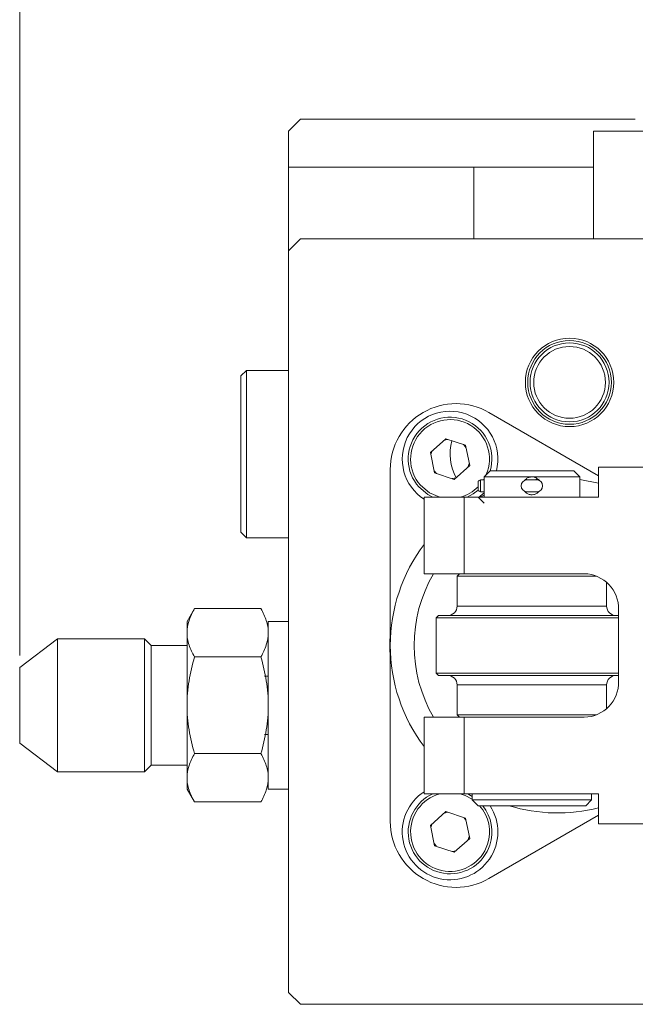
# Model space of a CAD drawing. Header units: millimetres. Extents: x 10 to 831, y 10 to 584.
# Tile 3 of 15: x 112 to 163, y 146 to 228. Entities that reach past the tile are written whole.
import ezdxf

# ---------------------------------------------------------------- set-up
doc = ezdxf.new("R2010")
doc.units = ezdxf.units.MM
doc.linetypes.add('SLD-Solido', pattern=[0])
doc.styles.add('SLDTEXTSTYLE2', font='GOTHIC.TTF', dxfattribs={"width": 0.913})
doc.dimstyles.new('SLDDIMSTYLE1', dxfattribs={"dimtxt": 3.5, "dimasz": 3.302, "dimexe": 0, "dimexo": 0.0625, "dimgap": 0.875, "dimtad": 1, "dimrnd": 1e-09, "dimzin": 12, "dimdsep": 46, "dimtxsty": 'SLDTEXTSTYLE2', "dimsah": 1, "dimcen": 0.09, "dimadec": 0, "dimazin": 3, "dimtfac": 1, "dimtofl": 0, "dimtmove": 0, "dimatfit": 3, "dimfxl": 0, "dimfrac": 2, "dimtolj": 1, "dimtzin": 12, "dimarcsym": 0})

# ---------------------------------------------------------------- blocks, each defined once
blk = doc.blocks.new('_D_11')
at = {"color": 7, "linetype": 'SLD-Solido', "lineweight": 0}
for p, q in [((111.932, 174.989), (111.932, 267.327)), ((181.932, 256.632), (181.932, 267.327)), ((111.932, 266.327), (181.932, 266.327))]:
    blk.add_line(p, q, dxfattribs=at)
for points in [[(111.932, 266.327), (115.234, 265.819), (115.234, 266.835)], [(181.932, 266.327), (178.63, 266.835), (178.63, 265.819)]]:
    blk.add_solid(points, dxfattribs=at)
at = {"color": 7, "linetype": 'SLD-Solido', "lineweight": 0, "insert": (144.346, 270.797), "char_height": 3.5, "attachment_point": 1, "style": 'SLDTEXTSTYLE2'}
blk.add_mtext('70', dxfattribs=at)
blk = doc.blocks.new('_D_14')
at = {"color": 7, "linetype": 'SLD-Solido', "lineweight": 0}
for p, q in [((111.932, 174.989), (111.932, 273.327)), ((233.432, 199.36), (233.432, 273.327)), ((111.932, 272.327), (233.432, 272.327))]:
    blk.add_line(p, q, dxfattribs=at)
for points in [[(111.932, 272.327), (115.234, 271.819), (115.234, 272.835)], [(233.432, 272.327), (230.13, 272.835), (230.13, 271.819)]]:
    blk.add_solid(points, dxfattribs=at)
at = {"color": 7, "linetype": 'SLD-Solido', "lineweight": 0, "insert": (165.571, 276.797), "char_height": 3.5, "attachment_point": 1, "style": 'SLDTEXTSTYLE2'}
blk.add_mtext('121,50', dxfattribs=at)

msp = doc.modelspace()

# ---------------------------------------------------------------- linework, layer by layer
at = {"color": 7, "linetype": 'SLD-Solido', "lineweight": 15}
for p, q in [((135.43243, 219.82666), (134.43243, 218.82666)), ((163.43243, 219.82666), (135.43243, 219.82666)), ((134.43243, 218.82666), (134.43243, 215.82666)), ((159.93243, 218.82666), (178.93243, 218.82666)), ((159.93243, 209.82666), (159.93243, 218.82666)), ((134.43243, 215.82666), (134.43243, 208.82666)), ((149.93243, 215.82666), (134.43243, 215.82666)), ((149.93243, 209.82666), (149.93243, 215.82666)), ((159.93243, 215.82666), (149.93243, 215.82666)), ((135.43243, 209.82666), (134.43243, 208.82666)), ((176.7316, 209.82666), (135.43243, 209.82666)), ((134.43243, 146.82666), (134.43243, 208.82666)), ((130.8991, 198.82666), (130.43243, 198.36)), ((134.43243, 198.82666), (130.8991, 198.82666)), ((130.8991, 198.82666), (130.8991, 191.82666)), ((130.43243, 191.82666), (130.43243, 198.36)), ((160.36372, 190.0127), (151.18466, 195.31223)), ((147.58299, 193.11109), (146.29007, 191.95854)), ((147.7526, 193.05504), (147.44964, 192.99222)), ((147.58299, 193.11109), (149.22758, 192.56767)), ((130.43243, 185.29333), (130.43243, 191.82666)), ((130.8991, 191.82666), (130.8991, 184.82666)), ((146.29007, 191.95854), (146.64175, 190.26257)), ((149.57926, 190.87169), (149.22758, 192.56767)), ((142.93466, 190.54909), (142.93466, 175.82666)), ((148.28634, 189.71915), (146.64175, 190.26257)), ((149.57926, 190.87169), (148.28634, 189.71915)), ((151.27972, 190.42666), (150.77972, 189.92666)), ((151.27972, 190.42666), (154.77972, 190.42666)), ((154.77972, 190.42666), (158.27972, 190.42666)), ((158.77972, 189.92666), (158.27972, 190.42666)), ((160.36372, 190.72666), (160.36372, 188.22666)), ((160.36372, 190.72666), (194.82554, 190.72666)), ((148.11672, 189.77519), (148.41969, 189.83802)), ((150.27972, 188.7954), (150.27972, 189.55793)), ((150.47972, 189.67416), (150.47972, 188.67917)), ((150.77972, 189.67416), (150.47972, 189.67416)), ((150.77972, 189.92666), (150.77972, 188.22666)), ((150.77972, 189.92666), (154.77972, 189.92666)), ((154.32972, 189.67416), (155.22972, 189.67416)), ((154.77972, 189.92666), (158.77972, 189.92666)), ((158.77972, 188.22666), (158.77972, 189.92666)), ((150.28772, 188.18044), (150.77972, 188.60342)), ((150.77972, 188.67917), (150.47972, 188.67917)), ((154.32972, 188.67917), (155.22972, 188.67917)), ((145.77534, 188.22666), (149.11577, 188.22666)), ((145.77534, 181.82666), (145.77534, 188.22666)), ((149.11577, 188.22666), (149.11577, 181.82666)), ((160.36372, 188.22666), (149.11577, 188.22666)), ((150.27972, 188.22666), (150.77972, 187.72666)), ((130.43243, 185.29333), (130.8991, 184.82666)), ((130.8991, 184.82666), (134.43243, 184.82666)), ((149.11577, 181.82666), (145.77534, 181.82666)), ((148.72972, 181.82666), (148.52972, 181.62666)), ((148.52972, 181.62666), (148.52972, 179.12666)), ((160.19815, 181.62666), (148.52972, 181.62666)), ((159.16713, 181.82666), (149.11577, 181.82666)), ((161.02972, 179.12666), (161.02972, 181.11012)), ((126.55765, 178.90957), (125.93243, 177.82666)), ((132.10722, 178.90957), (126.55765, 178.90957)), ((162.03895, 172.82666), (162.03895, 178.82666)), ((125.93243, 176.88884), (125.93243, 177.82666)), ((134.43243, 177.82666), (132.73243, 177.82666)), ((132.73243, 177.82666), (132.73243, 176.88884)), ((146.97972, 178.32666), (146.77972, 178.12666)), ((146.77972, 178.12666), (146.77972, 173.52666)), ((162.03895, 178.12666), (146.77972, 178.12666)), ((146.97972, 178.32666), (162.03895, 178.32666)), ((115.10938, 176.38291), (111.93243, 173.98891)), ((122.37681, 176.38291), (115.10938, 176.38291)), ((115.10938, 176.38291), (115.10938, 165.27041)), ((122.93243, 175.82729), (122.37681, 176.38291)), ((122.37681, 165.27041), (122.37681, 176.38291)), ((125.93243, 170.82666), (125.93243, 176.88884)), ((132.73243, 176.88884), (132.73243, 170.82666)), ((125.93243, 175.82729), (122.93243, 175.82729)), ((122.93243, 165.82604), (122.93243, 175.82729)), ((142.93466, 175.82666), (142.93466, 161.10423)), ((132.10722, 174.86811), (126.55765, 174.86811)), ((111.93243, 167.66441), (111.93243, 173.98891)), ((132.73243, 173.25916), (132.4209, 173.25916)), ((146.77972, 173.52666), (146.97972, 173.32666)), ((146.77972, 173.52666), (162.03895, 173.52666)), ((162.03895, 173.32666), (146.97972, 173.32666)), ((148.52972, 172.52666), (148.52972, 170.02666)), ((161.02972, 170.54321), (161.02972, 172.52666)), ((125.93243, 164.76448), (125.93243, 170.82666)), ((132.73243, 170.82666), (132.73243, 164.76448)), ((145.77534, 169.82666), (149.11577, 169.82666)), ((145.77534, 163.42666), (145.77534, 169.82666)), ((148.52972, 170.02666), (148.72972, 169.82666)), ((148.52972, 170.02666), (160.19815, 170.02666)), ((149.11577, 169.82666), (149.11577, 163.42666)), ((149.11577, 169.82666), (159.16713, 169.82666)), ((132.41045, 168.39416), (132.73243, 168.39416)), ((111.93243, 167.66441), (115.10938, 165.27041)), ((132.10722, 166.78521), (126.55765, 166.78521)), ((122.37681, 165.27041), (122.93243, 165.82604)), ((122.93243, 165.82604), (125.93243, 165.82604)), ((115.10938, 165.27041), (122.37681, 165.27041)), ((125.93243, 163.82666), (125.93243, 164.76448)), ((132.73243, 164.76448), (132.73243, 163.82666)), ((125.93243, 163.82666), (126.55765, 162.74376)), ((132.73243, 163.82666), (134.43243, 163.82666)), ((149.11577, 163.42666), (145.77534, 163.42666)), ((160.36372, 163.42666), (149.11577, 163.42666)), ((149.77972, 163.42666), (149.77972, 162.92666)), ((159.77972, 162.92666), (159.77972, 163.42666)), ((160.36372, 160.92666), (160.36372, 163.42666)), ((132.10722, 162.74376), (126.55765, 162.74376)), ((149.77972, 162.92666), (150.27972, 162.42666)), ((149.77972, 162.92666), (154.77972, 162.92666)), ((150.27972, 162.42666), (154.77972, 162.42666)), ((154.77972, 162.92666), (159.77972, 162.92666)), ((154.77972, 162.42666), (159.27972, 162.42666)), ((159.27972, 162.42666), (159.77972, 162.92666)), ((147.58299, 161.93418), (146.29007, 160.78163)), ((147.7526, 161.87813), (147.44964, 161.81531)), ((147.58299, 161.93418), (149.22758, 161.39075)), ((149.22758, 161.39075), (149.57926, 159.69478)), ((151.18466, 156.34109), (160.36372, 161.64062)), ((146.64175, 159.08566), (146.29007, 160.78163)), ((194.82554, 160.92666), (160.36372, 160.92666)), ((146.64175, 159.08566), (148.28634, 158.54223)), ((148.28634, 158.54223), (149.57926, 159.69478)), ((148.11672, 158.59828), (148.41969, 158.6611)), ((134.43243, 146.82666), (135.43243, 145.82666)), ((164.43243, 145.82666), (135.43243, 145.82666))]:
    msp.add_line(p, q, dxfattribs=at)
at = {"color": 8, "linetype": 'SLD-Solido', "lineweight": 15}
for p, q in [((150.73806, 189.67416), (150.77972, 189.7431)), ((158.77972, 189.70455), (160.36372, 189.40022)), ((150.33362, 188.17276), (150.77972, 188.40111)), ((148.52972, 179.12666), (161.02972, 179.12666)), ((161.02972, 172.52666), (148.52972, 172.52666))]:
    msp.add_line(p, q, dxfattribs=at)
at = {"color": 7, "linetype": 'SLD-Solido', "lineweight": 15, "flags": 128}
for points in [[(146.42342, 192.07742), (146.41026, 192.04655), (146.32634, 191.78363)], [(149.26385, 192.39275), (149.10139, 192.58185), (149.05796, 192.62371)], [(149.44591, 190.75282), (149.45906, 190.78369), (149.54299, 191.04661)], [(146.60547, 190.43749), (146.76794, 190.24839), (146.81136, 190.20652)], [(145.32203, 189.08614), (146.08401, 188.44441), (146.49115, 188.22666)], [(149.37818, 188.22666), (149.86812, 188.49763), (150.27972, 188.81691)], [(142.93466, 174.69138), (142.88871, 175.82666), (142.93466, 176.96194)], [(149.77972, 163.21239), (149.49455, 163.37137), (149.37818, 163.42666)], [(149.26385, 161.21583), (149.10139, 161.40493), (149.05796, 161.4468)], [(146.42342, 160.9005), (146.41026, 160.86963), (146.32634, 160.60671)], [(149.44591, 159.57591), (149.45906, 159.60678), (149.54299, 159.8697)], [(146.60547, 159.26058), (146.76794, 159.07148), (146.81136, 159.02961)]]:
    msp.add_lwpolyline(points, dxfattribs=at)
at = {"color": 8, "linetype": 'SLD-Solido', "lineweight": 15, "flags": 128}
for points in [[(154.87386, 189.67416), (155.1073, 189.70689), (155.37704, 189.73974)], [(145.47132, 189.21922), (146.22802, 188.5907), (147.08393, 188.22666)], [(149.77972, 162.97422), (149.20129, 163.28544), (148.78539, 163.42666)]]:
    msp.add_lwpolyline(points, dxfattribs=at)
at = {"color": 7, "linetype": 'SLD-Solido', "lineweight": 15}
for radius in [3.7, 3.5, 3.3, 3]:
    msp.add_circle((157.93243, 197.82666), radius, dxfattribs=at)
for centre, radius, start, end in [((148.43466, 190.54909), 5.5, 60, 180), ((147.93466, 191.41512), 4, 345.6931822, 237.3279083), ((147.93466, 191.41512), 3.5, 343.5955262, 221.7148256), ((151.93243, 191.82666), 4, 163.7929807, 209.6244244), ((154.37972, 189.17666), 0.5, 95.7391705, 264.2608295), ((155.17972, 189.17666), 0.5, 275.7391705, 84.2608295), ((156.93466, 175.82666), 12, 150, 210), ((159.10161, 178.88938), 2.93801, 358.7767351, 88.7221266), ((147.72972, 179.12666), 0.8, 270, 0), ((161.82972, 179.12666), 0.8, 180, 270), ((147.72972, 172.52666), 0.8, 0, 90), ((161.82972, 172.52666), 0.8, 90, 180), ((159.10161, 172.76394), 2.93801, 271.2778734, 1.2232649), ((147.93466, 160.2382), 4, 122.6720917, 33.1692674), ((147.93466, 160.2382), 3.5, 114.3577842, 341.7148256), ((147.93466, 160.2382), 3.5, 341.7148256, 38.7022648), ((148.43466, 161.10423), 5.5, 180, 300)]:
    msp.add_arc(centre, radius, start, end, dxfattribs=at)
at = {"color": 8, "linetype": 'SLD-Solido', "lineweight": 15}
for centre, radius, start, end in [((147.93466, 191.41512), 3.3, 336.7881257, 221.7148256), ((147.93466, 191.41512), 3.3, 284.9393686, 315.2856478), ((156.93466, 175.82666), 14, 142.853526, 180), ((156.93466, 175.82666), 14, 180, 217.146474), ((147.93466, 160.2382), 3.3, 104.9393686, 341.7148256), ((147.93466, 160.2382), 3.3, 341.7148256, 41.5419989), ((156.93466, 175.82666), 14, 253.1650193, 284.1778773)]:
    msp.add_arc(centre, radius, start, end, dxfattribs=at)
at = {"color": 7, "linetype": 'SLD-Solido', "lineweight": 15}
for points in [[(150.27972, 189.55793), (150.34635, 189.59673), (150.41303, 189.63546), (150.47972, 189.67416)], [(150.47972, 188.67917), (150.41303, 188.71787), (150.34635, 188.7566), (150.27972, 188.7954)]]:
    msp.add_open_spline(points, degree=3, dxfattribs=at)
for points, knots in [([(154.77972, 189.92666), (154.69667, 189.91813), (154.5306, 189.90107), (154.32586, 189.79335), (154.23794, 189.68468), (154.20231, 189.64064)], [0, 0, 0, 0, 0.37304419, 0.74593556, 1, 1, 1, 1]), ([(155.39146, 189.60318), (155.3871, 189.61186), (155.34504, 189.69544), (155.19844, 189.80952), (154.98942, 189.9118), (154.84199, 189.92225), (154.77972, 189.92666)], [0, 0, 0, 0, 0.040493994, 0.389907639, 0.742290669, 1, 1, 1, 1]), ([(154.20141, 188.71253), (154.21439, 188.69241), (154.2731, 188.60141), (154.44259, 188.49449), (154.68391, 188.4178), (154.94146, 188.429), (155.17069, 188.52624), (155.31905, 188.63032), (155.36322, 188.70875), (155.3665, 188.71459)], [0, 0, 0, 0, 0.0533461, 0.24135494, 0.42956666, 0.61499512, 0.79900332, 0.98504003, 1, 1, 1, 1]), ([(126.55765, 178.90957), (126.3668, 178.579), (126.20957, 178.24602), (125.99202, 177.5731), (125.93243, 177.23311), (125.93243, 176.88884)], [0, 0, 0, 0, 0.5, 0.5, 1, 1, 1, 1]), ([(132.73243, 176.88884), (132.73243, 177.06033), (132.71766, 177.23259), (132.66047, 177.57336), (132.61811, 177.74261), (132.45475, 178.24734), (132.29759, 178.57983), (132.10722, 178.90957)], [0, 0, 0, 0, 0.25, 0.25, 0.5, 0.5, 1, 1, 1, 1]), ([(125.93243, 176.88884), (125.93243, 176.71735), (125.94721, 176.54509), (126.0044, 176.20432), (126.04676, 176.03507), (126.21012, 175.53034), (126.36727, 175.19785), (126.55765, 174.86811)], [0, 0, 0, 0, 0.25, 0.25, 0.5, 0.5, 1, 1, 1, 1]), ([(132.10722, 174.86811), (132.29807, 175.19868), (132.4553, 175.53166), (132.67285, 176.20458), (132.73243, 176.54457), (132.73243, 176.88884)], [0, 0, 0, 0, 0.5, 0.5, 1, 1, 1, 1]), ([(126.55765, 174.86811), (126.36761, 174.2098), (126.20871, 173.53722), (125.9913, 172.18926), (125.93243, 171.51068), (125.93243, 170.82666)], [0, 0, 0, 0, 0.5, 0.5, 1, 1, 1, 1]), ([(132.10722, 174.86811), (132.29726, 174.2098), (132.45616, 173.53722), (132.67357, 172.18926), (132.73243, 171.51068), (132.73243, 170.82666)], [0, 0, 0, 0, 0.5, 0.5, 1, 1, 1, 1]), ([(125.93243, 170.82666), (125.93243, 170.48437), (125.9471, 170.13974), (126.00491, 169.45228), (126.0477, 169.11212), (126.21191, 168.10088), (126.36893, 167.43896), (126.55765, 166.78521)], [0, 0, 0, 0, 0.25, 0.25, 0.5, 0.5, 1, 1, 1, 1]), ([(132.73243, 170.82666), (132.73243, 170.48437), (132.71777, 170.13974), (132.65996, 169.45228), (132.61716, 169.11212), (132.45296, 168.10088), (132.29594, 167.43896), (132.10722, 166.78521)], [0, 0, 0, 0, 0.25, 0.25, 0.5, 0.5, 1, 1, 1, 1]), ([(126.55765, 166.78521), (126.3668, 166.45465), (126.20957, 166.12167), (125.99202, 165.44875), (125.93243, 165.10876), (125.93243, 164.76448)], [0, 0, 0, 0, 0.5, 0.5, 1, 1, 1, 1]), ([(132.73243, 164.76448), (132.73243, 164.93598), (132.71766, 165.10824), (132.66047, 165.44901), (132.61811, 165.61825), (132.45475, 166.12298), (132.29759, 166.45547), (132.10722, 166.78521)], [0, 0, 0, 0, 0.25, 0.25, 0.5, 0.5, 1, 1, 1, 1]), ([(125.93243, 164.76448), (125.93243, 164.59299), (125.94721, 164.42073), (126.0044, 164.07996), (126.04676, 163.91072), (126.21012, 163.40599), (126.36727, 163.0735), (126.55765, 162.74376)], [0, 0, 0, 0, 0.25, 0.25, 0.5, 0.5, 1, 1, 1, 1]), ([(132.10722, 162.74376), (132.29807, 163.07432), (132.4553, 163.4073), (132.67285, 164.08022), (132.73243, 164.42021), (132.73243, 164.76448)], [0, 0, 0, 0, 0.5, 0.5, 1, 1, 1, 1])]:
    msp.add_open_spline(points, degree=3, knots=knots, dxfattribs=at)

# ---------------------------------------------------------------- dimensions: what is measured, and where the dimension line sits
at = {"color": 7, "linetype": 'SLD-Solido', "lineweight": 0}
for base, p2, picture, middle in [((233.43243, 272.32666), (233.43243, 198.36), '_D_14', (172.68243, 272.32666)), ((181.93243, 266.32666), (181.93243, 255.63222), '_D_11', (146.93243, 266.32666))]:
    dim = msp.add_linear_dim(base=base, p1=(111.93243, 173.98891), p2=p2, dimstyle='SLDDIMSTYLE1', dxfattribs=at)
    dim.commit()
    dim.dimension.update_dxf_attribs({"geometry": picture, "text_midpoint": middle, "dimtype": 160})

doc.saveas('drawing.dxf')
